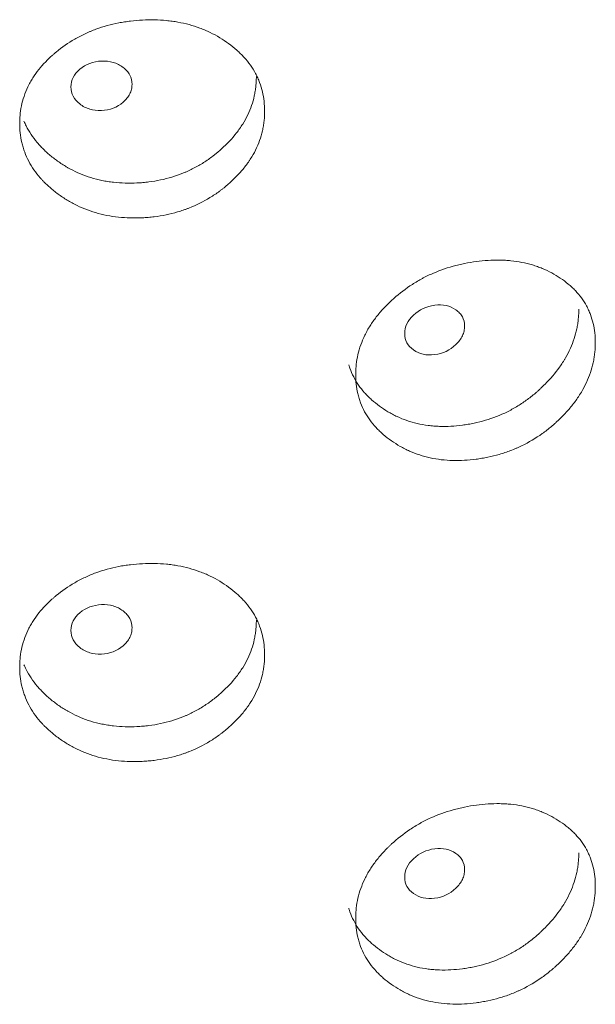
# Model space of a CAD drawing. Header units: millimetres. Extents: x 4 to 1188, y 1 to 840.
# Tile 147 of 197: x 993.13 to 995.85, y 217.24 to 221.89. Entities that reach past the tile are written whole.
import ezdxf

# ---------------------------------------------------------------- set-up
doc = ezdxf.new("R2010")
doc.units = ezdxf.units.MM
doc.layers.add('1', color=7, linetype='Continuous')

msp = doc.modelspace()

# ---------------------------------------------------------------- linework, layer by layer
at = {"layer": '1', "color": 154, "linetype": 'Continuous', "lineweight": 13}
for points, knots in [([(994.2825, 221.4577), (994.2825, 221.4558), (994.2825, 221.4539), (994.2825, 221.45), (994.2824, 221.4441), (994.2818, 221.4305), (994.2803, 221.411), (994.2781, 221.3953), (994.2761, 221.3836), (994.2754, 221.3797), (994.2738, 221.3719), (994.273, 221.368), (994.265, 221.3332), (994.2542, 221.3031), (994.2323, 221.259), (994.224, 221.2445), (994.2125, 221.2267), (994.2101, 221.2232), (994.2053, 221.2161), (994.1979, 221.2056), (994.1901, 221.1954), (994.1738, 221.1752), (994.1623, 221.1623), (994.144, 221.1435), (994.1377, 221.1373), (994.1249, 221.1251), (994.1183, 221.1192), (994.1048, 221.1074), (994.0979, 221.1016), (994.0874, 221.0931), (994.0838, 221.0903), (994.0766, 221.0848), (994.073, 221.0821), (994.0548, 221.0686), (994.0397, 221.0584), (993.993, 221.0298), (993.96, 221.0133), (993.9204, 220.9978), (993.916, 220.9961), (993.9071, 220.9929), (993.8937, 220.9882), (993.8803, 220.9839), (993.8532, 220.976), (993.835, 220.9715), (993.7982, 220.964), (993.7796, 220.961), (993.7515, 220.9575), (993.7421, 220.9565), (993.7279, 220.9553), (993.7232, 220.955), (993.7137, 220.9543), (993.709, 220.9541), (993.6664, 220.952), (993.6289, 220.9528), (993.5734, 220.9587), (993.555, 220.9614), (993.5184, 220.9686), (993.5006, 220.973), (993.4484, 220.9883), (993.4072, 221.0049), (993.3686, 221.0259), (993.3534, 221.0346), (993.3459, 221.0392), (993.3238, 221.0532), (993.3098, 221.0631), (993.2828, 221.0839), (993.2699, 221.0948), (993.2514, 221.1118), (993.2424, 221.1206), (993.2338, 221.1296), (993.2282, 221.1357), (993.2254, 221.1388), (993.2008, 221.1669), (993.1825, 221.1932), (993.1606, 221.235), (993.1526, 221.2529), (993.1461, 221.2714), (993.1436, 221.2788), (993.1424, 221.2826), (993.139, 221.2939), (993.137, 221.3014), (993.1282, 221.3392), (993.1243, 221.3775), (993.1254, 221.4162), (993.1263, 221.4317), (993.127, 221.4395), (993.1297, 221.4627), (993.1323, 221.478), (993.1431, 221.5235), (993.1539, 221.5531), (993.1707, 221.5857), (993.1727, 221.5893), (993.1766, 221.5965), (993.1828, 221.6071), (993.1894, 221.6175), (993.2032, 221.638), (993.2132, 221.6512), (993.2348, 221.6768), (993.2464, 221.6892), (993.2648, 221.7072), (993.2712, 221.7131), (993.2809, 221.7219), (993.2842, 221.7248), (993.2909, 221.7305), (993.2942, 221.7333), (993.3248, 221.7585), (993.3539, 221.779), (993.4009, 221.8061), (993.4171, 221.8146), (993.4382, 221.8245), (993.4424, 221.8264), (993.4509, 221.8302), (993.4552, 221.832), (993.468, 221.8373), (993.4767, 221.8407), (993.5202, 221.8567), (993.5561, 221.8665), (993.6023, 221.8754), (993.6163, 221.8779), (993.6303, 221.8799), (993.6398, 221.8812), (993.6445, 221.8818), (993.6681, 221.8846), (993.6869, 221.8861), (993.7433, 221.8889), (993.7808, 221.8884), (993.8228, 221.8844), (993.8274, 221.8839), (993.8367, 221.8828), (993.8505, 221.8811), (993.8823, 221.8761), (993.9263, 221.8662), (993.9686, 221.8527), (993.9972, 221.8413), (994.0092, 221.8359), (994.0172, 221.8323), (994.0212, 221.8304), (994.0565, 221.8133), (994.0854, 221.7957), (994.1257, 221.7663), (994.1386, 221.756), (994.154, 221.7424), (994.157, 221.7396), (994.163, 221.734), (994.1718, 221.7256), (994.1801, 221.7169), (994.2069, 221.6875), (994.2251, 221.6621), (994.2434, 221.628), (994.2469, 221.621), (994.2533, 221.6068), (994.2563, 221.5997), (994.2644, 221.5782), (994.2688, 221.5636), (994.2792, 221.5192), (994.2825, 221.4888), (994.2825, 221.4577)], [0, 0, 0, 0, 0.001953, 0.001953, 0.003906, 0.007812, 0.015625, 0.023437, 0.023437, 0.027344, 0.027344, 0.03125, 0.03125, 0.0625, 0.0625, 0.078125, 0.078125, 0.082031, 0.082031, 0.085937, 0.09375, 0.09375, 0.109375, 0.109375, 0.117187, 0.117187, 0.125, 0.125, 0.132812, 0.132812, 0.136719, 0.136719, 0.140625, 0.140625, 0.15625, 0.15625, 0.1875, 0.1875, 0.191406, 0.191406, 0.195312, 0.203125, 0.203125, 0.21875, 0.21875, 0.234375, 0.234375, 0.242187, 0.242187, 0.246094, 0.246094, 0.25, 0.25, 0.28125, 0.28125, 0.296875, 0.296875, 0.3125, 0.3125, 0.34375, 0.351562, 0.351562, 0.359375, 0.359375, 0.375, 0.375, 0.390625, 0.390625, 0.398437, 0.402344, 0.402344, 0.40625, 0.40625, 0.4375, 0.4375, 0.453125, 0.457031, 0.457031, 0.460937, 0.460937, 0.46875, 0.46875, 0.5, 0.507812, 0.507812, 0.515625, 0.515625, 0.53125, 0.53125, 0.5625, 0.5625, 0.566406, 0.566406, 0.570312, 0.578125, 0.578125, 0.59375, 0.59375, 0.609375, 0.609375, 0.617187, 0.617187, 0.621094, 0.621094, 0.625, 0.625, 0.65625, 0.65625, 0.671875, 0.671875, 0.675781, 0.675781, 0.679687, 0.679687, 0.6875, 0.6875, 0.71875, 0.71875, 0.726562, 0.730469, 0.730469, 0.734375, 0.734375, 0.75, 0.75, 0.78125, 0.78125, 0.785156, 0.785156, 0.789062, 0.796875, 0.8125, 0.828125, 0.835937, 0.839844, 0.839844, 0.84375, 0.84375, 0.875, 0.875, 0.890625, 0.890625, 0.894531, 0.894531, 0.898437, 0.90625, 0.90625, 0.9375, 0.9375, 0.945312, 0.945312, 0.953125, 0.953125, 0.96875, 0.96875, 1, 1, 1, 1]), ([(993.3671, 221.5717), (993.3671, 221.5557), (993.3705, 221.5409), (993.3845, 221.514), (993.3949, 221.502), (993.4234, 221.48), (993.439, 221.472), (993.4731, 221.4618), (993.4913, 221.4597), (993.5514, 221.4621), (993.5854, 221.475), (993.6278, 221.5112), (993.6383, 221.5243), (993.6489, 221.5454), (993.6515, 221.5527), (993.655, 221.5677), (993.6559, 221.5753), (993.6558, 221.5997), (993.6523, 221.6144), (993.6418, 221.6345), (993.6374, 221.6409), (993.6269, 221.6529), (993.6209, 221.6584), (993.5996, 221.6746), (993.584, 221.6825), (993.5499, 221.6925), (993.5317, 221.6945), (993.4715, 221.692), (993.4373, 221.6791), (993.3814, 221.6318), (993.3673, 221.6037), (993.3671, 221.5717)], [0, 0, 0, 0, 0.0625, 0.0625, 0.125, 0.125, 0.1875, 0.1875, 0.25, 0.25, 0.375, 0.375, 0.4375, 0.4375, 0.46875, 0.46875, 0.5, 0.5, 0.5625, 0.5625, 0.59375, 0.59375, 0.625, 0.625, 0.6875, 0.6875, 0.75, 0.75, 0.875, 0.875, 1, 1, 1, 1]), ([(994.2435, 221.6212), (994.2435, 221.6192), (994.2435, 221.6173), (994.2434, 221.6135), (994.2433, 221.6077), (994.2428, 221.5942), (994.2413, 221.575), (994.2393, 221.5595), (994.2374, 221.548), (994.2367, 221.5441), (994.2352, 221.5364), (994.2344, 221.5326), (994.2268, 221.4982), (994.2165, 221.4683), (994.1956, 221.4246), (994.1877, 221.4103), (994.1767, 221.3925), (994.1744, 221.389), (994.1697, 221.382), (994.1626, 221.3715), (994.1551, 221.3613), (994.1291, 221.3278), (994.1054, 221.3028), (994.0727, 221.2733), (994.066, 221.2675), (994.0557, 221.259), (994.0523, 221.2562), (994.0453, 221.2506), (994.0418, 221.2478), (994.024, 221.2343), (993.9946, 221.2138), (993.9554, 221.1912), (993.9265, 221.1772), (993.9138, 221.1716), (993.9053, 221.1679), (993.901, 221.1661), (993.8621, 221.1504), (993.8266, 221.1398), (993.7722, 221.1284), (993.7493, 221.1246), (993.726, 221.1219), (993.7167, 221.1209), (993.712, 221.1204), (993.698, 221.1192), (993.6886, 221.1186), (993.642, 221.1163), (993.6051, 221.1172), (993.5593, 221.1224), (993.5502, 221.1236), (993.5365, 221.1258), (993.532, 221.1266), (993.5229, 221.1282), (993.5004, 221.1326), (993.4786, 221.1382), (993.4276, 221.1539), (993.3913, 221.1691), (993.357, 221.188), (993.3495, 221.1923), (993.3457, 221.1945), (993.3346, 221.2012), (993.3273, 221.2058), (993.3059, 221.2199), (993.2923, 221.2299), (993.2662, 221.2508), (993.2537, 221.2618), (993.2358, 221.2789), (993.23, 221.2848), (993.2216, 221.2938), (993.2188, 221.2968), (993.2134, 221.3029), (993.2107, 221.306), (993.1872, 221.3339), (993.1697, 221.3602), (993.1521, 221.3951), (993.1487, 221.4024), (993.1455, 221.4099)], [0, 0, 0, 0, 0.004383, 0.004383, 0.008765, 0.01753, 0.035061, 0.052591, 0.052591, 0.061356, 0.061356, 0.070121, 0.070121, 0.140243, 0.140243, 0.175303, 0.175303, 0.184068, 0.184068, 0.192834, 0.210364, 0.210364, 0.280485, 0.280485, 0.298016, 0.298016, 0.306781, 0.306781, 0.315546, 0.315546, 0.350607, 0.385667, 0.403198, 0.411963, 0.411963, 0.420728, 0.420728, 0.490849, 0.490849, 0.52591, 0.534675, 0.534675, 0.54344, 0.54344, 0.56097, 0.56097, 0.631092, 0.631092, 0.648622, 0.648622, 0.657387, 0.657387, 0.666152, 0.701213, 0.701213, 0.771334, 0.7801, 0.7801, 0.788865, 0.788865, 0.806395, 0.806395, 0.841456, 0.841456, 0.876516, 0.876516, 0.894047, 0.894047, 0.902812, 0.902812, 0.911577, 0.911577, 0.981698, 0.981698, 1, 1, 1, 1]), ([(995.8451, 220.3642), (995.8451, 220.3622), (995.8451, 220.3603), (995.8451, 220.3564), (995.845, 220.3505), (995.8444, 220.3368), (995.8429, 220.3172), (995.8408, 220.3014), (995.8389, 220.2895), (995.8382, 220.2855), (995.8367, 220.2776), (995.8359, 220.2737), (995.8281, 220.2382), (995.8176, 220.2072), (995.7963, 220.1614), (995.7883, 220.1463), (995.7771, 220.1276), (995.7748, 220.1238), (995.7701, 220.1164), (995.7629, 220.1053), (995.7553, 220.0944), (995.7395, 220.073), (995.7283, 220.0591), (995.7105, 220.0388), (995.7044, 220.0322), (995.6919, 220.019), (995.6855, 220.0125), (995.6724, 219.9997), (995.6657, 219.9934), (995.6554, 219.984), (995.6519, 219.9809), (995.6449, 219.9748), (995.6414, 219.9718), (995.6236, 219.9569), (995.609, 219.9455), (995.5635, 219.9132), (995.5313, 219.894), (995.4927, 219.8753), (995.4883, 219.8733), (995.4797, 219.8693), (995.4667, 219.8636), (995.4535, 219.8582), (995.4271, 219.8482), (995.4093, 219.8422), (995.3734, 219.8318), (995.3552, 219.8273), (995.3278, 219.8216), (995.3185, 219.8198), (995.3047, 219.8175), (995.3, 219.8167), (995.2908, 219.8153), (995.2861, 219.8147), (995.2445, 219.8092), (995.2078, 219.807), (995.1534, 219.8085), (995.1354, 219.8097), (995.0995, 219.814), (995.082, 219.8169), (995.0309, 219.8281), (994.9904, 219.8413), (994.9525, 219.8593), (994.9376, 219.8668), (994.9302, 219.8707), (994.9085, 219.883), (994.8947, 219.8918), (994.8682, 219.9104), (994.8555, 219.9202), (994.8373, 219.9358), (994.8285, 219.9439), (994.82, 219.9522), (994.8144, 219.9579), (994.8117, 219.9607), (994.7875, 219.9868), (994.7695, 220.0117), (994.7479, 220.0517), (994.74, 220.069), (994.7336, 220.0869), (994.7311, 220.0942), (994.73, 220.0978), (994.7266, 220.1088), (994.7247, 220.1162), (994.716, 220.1533), (994.7121, 220.1913), (994.7133, 220.2301), (994.7142, 220.2457), (994.7148, 220.2535), (994.7174, 220.2769), (994.72, 220.2925), (994.7306, 220.3388), (994.7413, 220.3693), (994.7579, 220.4032), (994.7598, 220.407), (994.7637, 220.4145), (994.7697, 220.4256), (994.7762, 220.4365), (994.7898, 220.4581), (994.7997, 220.4721), (994.821, 220.4994), (994.8323, 220.5128), (994.8505, 220.5323), (994.8567, 220.5387), (994.8663, 220.5482), (994.8696, 220.5514), (994.8761, 220.5577), (994.8794, 220.5608), (994.9095, 220.5884), (994.9381, 220.6112), (994.9842, 220.6421), (995.0002, 220.6519), (995.0208, 220.6635), (995.025, 220.6657), (995.0333, 220.6702), (995.0375, 220.6723), (995.0501, 220.6787), (995.0586, 220.6828), (995.1013, 220.7022), (995.1365, 220.7149), (995.1817, 220.7275), (995.1954, 220.7311), (995.2092, 220.7343), (995.2184, 220.7363), (995.2231, 220.7373), (995.2462, 220.7419), (995.2646, 220.745), (995.3198, 220.7523), (995.3564, 220.7547), (995.3974, 220.7541), (995.4019, 220.754), (995.411, 220.7537), (995.4245, 220.753), (995.4555, 220.7506), (995.4985, 220.7442), (995.5396, 220.7341), (995.5675, 220.7249), (995.5793, 220.7206), (995.5871, 220.7176), (995.5909, 220.716), (995.6254, 220.7018), (995.6535, 220.6865), (995.6927, 220.6602), (995.7052, 220.6509), (995.7202, 220.6385), (995.7231, 220.636), (995.7289, 220.6309), (995.7375, 220.6232), (995.7456, 220.6152), (995.7717, 220.5879), (995.7894, 220.564), (995.8072, 220.5313), (995.8105, 220.5246), (995.8167, 220.5109), (995.8196, 220.504), (995.8275, 220.4831), (995.8318, 220.4689), (995.8419, 220.4254), (995.8451, 220.3953), (995.8451, 220.3642)], [0, 0, 0, 0, 0.001953, 0.001953, 0.003906, 0.007812, 0.015625, 0.023437, 0.023437, 0.027344, 0.027344, 0.03125, 0.03125, 0.0625, 0.0625, 0.078125, 0.078125, 0.082031, 0.082031, 0.085937, 0.09375, 0.09375, 0.109375, 0.109375, 0.117187, 0.117187, 0.125, 0.125, 0.132812, 0.132812, 0.136719, 0.136719, 0.140625, 0.140625, 0.15625, 0.15625, 0.1875, 0.1875, 0.191406, 0.191406, 0.195312, 0.203125, 0.203125, 0.21875, 0.21875, 0.234375, 0.234375, 0.242187, 0.242187, 0.246094, 0.246094, 0.25, 0.25, 0.28125, 0.28125, 0.296875, 0.296875, 0.3125, 0.3125, 0.34375, 0.351563, 0.351563, 0.359375, 0.359375, 0.375, 0.375, 0.390625, 0.390625, 0.398438, 0.402344, 0.402344, 0.40625, 0.40625, 0.4375, 0.4375, 0.453125, 0.457031, 0.457031, 0.460938, 0.460938, 0.46875, 0.46875, 0.5, 0.507813, 0.507813, 0.515625, 0.515625, 0.53125, 0.53125, 0.5625, 0.5625, 0.566406, 0.566406, 0.570313, 0.578125, 0.578125, 0.59375, 0.59375, 0.609375, 0.609375, 0.617188, 0.617188, 0.621094, 0.621094, 0.625, 0.625, 0.65625, 0.65625, 0.671875, 0.671875, 0.675781, 0.675781, 0.679688, 0.679688, 0.6875, 0.6875, 0.71875, 0.71875, 0.726563, 0.730469, 0.730469, 0.734375, 0.734375, 0.75, 0.75, 0.78125, 0.78125, 0.785156, 0.785156, 0.789063, 0.796875, 0.8125, 0.828125, 0.835938, 0.839844, 0.839844, 0.84375, 0.84375, 0.875, 0.875, 0.890625, 0.890625, 0.894531, 0.894531, 0.898438, 0.90625, 0.90625, 0.9375, 0.9375, 0.945313, 0.945313, 0.953125, 0.953125, 0.96875, 0.96875, 1, 1, 1, 1]), ([(995.767, 220.5228), (995.767, 220.5209), (995.767, 220.519), (995.767, 220.5152), (995.7669, 220.5094), (995.7664, 220.4959), (995.7649, 220.4765), (995.7629, 220.4609), (995.7611, 220.4492), (995.7604, 220.4452), (995.759, 220.4374), (995.7582, 220.4335), (995.7508, 220.3985), (995.7408, 220.3678), (995.7205, 220.3225), (995.7128, 220.3075), (995.7021, 220.2889), (995.6999, 220.2852), (995.6954, 220.2778), (995.6885, 220.2668), (995.6811, 220.256), (995.6558, 220.2204), (995.6328, 220.1934), (995.601, 220.1614), (995.5945, 220.1551), (995.5845, 220.1457), (995.5811, 220.1426), (995.5743, 220.1365), (995.5709, 220.1335), (995.5536, 220.1185), (995.525, 220.0956), (995.4868, 220.07), (995.4586, 220.0536), (995.4462, 220.0469), (995.4379, 220.0426), (995.4337, 220.0404), (995.3958, 220.0217), (995.3612, 220.0082), (995.308, 219.9925), (995.2856, 219.9868), (995.2628, 219.9823), (995.2537, 219.9805), (995.2492, 219.9797), (995.2354, 219.9774), (995.2263, 219.976), (995.1807, 219.97), (995.1445, 219.968), (995.0997, 219.9694), (995.0907, 219.9699), (995.0773, 219.971), (995.0729, 219.9714), (995.064, 219.9724), (995.042, 219.9749), (995.0206, 219.9788), (994.9705, 219.9904), (994.9349, 220.0027), (994.9012, 220.0189), (994.8938, 220.0225), (994.8901, 220.0244), (994.8792, 220.0302), (994.872, 220.0342), (994.851, 220.0467), (994.8377, 220.0556), (994.8119, 220.0744), (994.7996, 220.0843), (994.7821, 220.1001), (994.7764, 220.1055), (994.7681, 220.1138), (994.7654, 220.1166), (994.76, 220.1223), (994.7574, 220.1251), (994.7342, 220.1512), (994.717, 220.176), (994.6964, 220.2159), (994.6889, 220.233), (994.6827, 220.2509), (994.6809, 220.2564), (994.6803, 220.2583), (994.6797, 220.2603)], [0, 0, 0, 0, 0.004254, 0.004254, 0.008508, 0.017016, 0.034032, 0.051048, 0.051048, 0.059556, 0.059556, 0.068064, 0.068064, 0.136129, 0.136129, 0.170161, 0.170161, 0.178669, 0.178669, 0.187177, 0.204193, 0.204193, 0.272257, 0.272257, 0.289273, 0.289273, 0.297781, 0.297781, 0.306289, 0.306289, 0.340321, 0.374353, 0.391369, 0.399877, 0.399877, 0.408386, 0.408386, 0.47645, 0.47645, 0.510482, 0.51899, 0.51899, 0.527498, 0.527498, 0.544514, 0.544514, 0.612578, 0.612578, 0.629594, 0.629594, 0.638102, 0.638102, 0.64661, 0.680643, 0.680643, 0.748707, 0.757215, 0.757215, 0.765723, 0.765723, 0.782739, 0.782739, 0.816771, 0.816771, 0.850803, 0.850803, 0.867819, 0.867819, 0.876327, 0.876327, 0.884835, 0.884835, 0.9529, 0.9529, 0.986932, 0.99544, 0.99544, 1, 1, 1, 1]), ([(994.9444, 220.4072), (994.9443, 220.3912), (994.9477, 220.3767), (994.9615, 220.351), (994.9717, 220.3398), (994.9996, 220.3202), (995.015, 220.3134), (995.0484, 220.306), (995.0662, 220.3054), (995.1251, 220.3128), (995.1583, 220.3284), (995.1998, 220.3681), (995.2101, 220.382), (995.2204, 220.404), (995.223, 220.4114), (995.2264, 220.4268), (995.2273, 220.4345), (995.2272, 220.4588), (995.2238, 220.4733), (995.2135, 220.4925), (995.2092, 220.4985), (995.199, 220.5096), (995.1931, 220.5147), (995.1722, 220.5292), (995.1569, 220.5358), (995.1236, 220.5429), (995.1057, 220.5435), (995.0468, 220.5361), (995.0132, 220.5204), (994.9584, 220.4685), (994.9446, 220.4393), (994.9444, 220.4072)], [0, 0, 0, 0, 0.0625, 0.0625, 0.125, 0.125, 0.1875, 0.1875, 0.25, 0.25, 0.375, 0.375, 0.4375, 0.4375, 0.46875, 0.46875, 0.5, 0.5, 0.5625, 0.5625, 0.59375, 0.59375, 0.625, 0.625, 0.6875, 0.6875, 0.75, 0.75, 0.875, 0.875, 1, 1, 1, 1]), ([(994.2825, 218.8916), (994.2825, 218.8897), (994.2825, 218.8877), (994.2825, 218.8838), (994.2824, 218.878), (994.2818, 218.8643), (994.2803, 218.8448), (994.2781, 218.8292), (994.2761, 218.8175), (994.2754, 218.8136), (994.2738, 218.8058), (994.273, 218.8019), (994.265, 218.7671), (994.2542, 218.7369), (994.2323, 218.6929), (994.224, 218.6784), (994.2125, 218.6606), (994.2101, 218.657), (994.2053, 218.65), (994.1979, 218.6395), (994.1901, 218.6292), (994.1738, 218.6091), (994.1623, 218.5961), (994.144, 218.5773), (994.1377, 218.5711), (994.1249, 218.559), (994.1183, 218.553), (994.1048, 218.5413), (994.0979, 218.5355), (994.0874, 218.527), (994.0838, 218.5242), (994.0766, 218.5187), (994.073, 218.5159), (994.0548, 218.5025), (994.0397, 218.4923), (993.993, 218.4637), (993.96, 218.4471), (993.9204, 218.4316), (993.916, 218.43), (993.9071, 218.4267), (993.8937, 218.422), (993.8803, 218.4178), (993.8532, 218.4099), (993.835, 218.4054), (993.7982, 218.3979), (993.7796, 218.3949), (993.7515, 218.3914), (993.7421, 218.3904), (993.7279, 218.3892), (993.7232, 218.3888), (993.7137, 218.3882), (993.709, 218.3879), (993.6664, 218.3858), (993.6289, 218.3866), (993.5734, 218.3925), (993.555, 218.3953), (993.5184, 218.4025), (993.5006, 218.4068), (993.4484, 218.4222), (993.4072, 218.4387), (993.3686, 218.4597), (993.3534, 218.4685), (993.3459, 218.473), (993.3238, 218.4871), (993.3098, 218.497), (993.2828, 218.5178), (993.2699, 218.5286), (993.2514, 218.5457), (993.2424, 218.5545), (993.2338, 218.5635), (993.2282, 218.5696), (993.2254, 218.5727), (993.2008, 218.6007), (993.1825, 218.6271), (993.1606, 218.6689), (993.1526, 218.6868), (993.1461, 218.7053), (993.1436, 218.7127), (993.1424, 218.7165), (993.139, 218.7277), (993.137, 218.7353), (993.1282, 218.7731), (993.1243, 218.8114), (993.1254, 218.8501), (993.1263, 218.8656), (993.127, 218.8734), (993.1297, 218.8966), (993.1323, 218.9119), (993.1431, 218.9573), (993.1539, 218.987), (993.1707, 219.0196), (993.1727, 219.0232), (993.1766, 219.0303), (993.1828, 219.041), (993.1894, 219.0514), (993.2032, 219.0718), (993.2132, 219.085), (993.2348, 219.1106), (993.2464, 219.123), (993.2648, 219.1411), (993.2712, 219.147), (993.2809, 219.1557), (993.2842, 219.1586), (993.2909, 219.1644), (993.2942, 219.1672), (993.3248, 219.1924), (993.3539, 219.2128), (993.4009, 219.24), (993.4171, 219.2485), (993.4382, 219.2584), (993.4424, 219.2603), (993.4509, 219.264), (993.4552, 219.2659), (993.468, 219.2712), (993.4767, 219.2746), (993.5202, 219.2906), (993.5561, 219.3004), (993.6023, 219.3093), (993.6163, 219.3117), (993.6303, 219.3138), (993.6398, 219.3151), (993.6445, 219.3156), (993.6681, 219.3184), (993.6869, 219.32), (993.7433, 219.3228), (993.7808, 219.3222), (993.8228, 219.3183), (993.8274, 219.3178), (993.8367, 219.3167), (993.8505, 219.315), (993.8823, 219.31), (993.9263, 219.3001), (993.9686, 219.2865), (993.9972, 219.2751), (994.0092, 219.2698), (994.0172, 219.2662), (994.0212, 219.2643), (994.0565, 219.2472), (994.0854, 219.2296), (994.1257, 219.2002), (994.1386, 219.1899), (994.154, 219.1762), (994.157, 219.1735), (994.163, 219.1679), (994.1718, 219.1595), (994.1801, 219.1508), (994.2069, 219.1213), (994.2251, 219.096), (994.2434, 219.0618), (994.2469, 219.0549), (994.2533, 219.0407), (994.2563, 219.0336), (994.2644, 219.012), (994.2688, 218.9974), (994.2792, 218.9531), (994.2825, 218.9227), (994.2825, 218.8916)], [0, 0, 0, 0, 0.001953, 0.001953, 0.003906, 0.007812, 0.015625, 0.023437, 0.023437, 0.027344, 0.027344, 0.03125, 0.03125, 0.0625, 0.0625, 0.078125, 0.078125, 0.082031, 0.082031, 0.085937, 0.09375, 0.09375, 0.109375, 0.109375, 0.117187, 0.117187, 0.125, 0.125, 0.132812, 0.132812, 0.136719, 0.136719, 0.140625, 0.140625, 0.15625, 0.15625, 0.1875, 0.1875, 0.191406, 0.191406, 0.195312, 0.203125, 0.203125, 0.21875, 0.21875, 0.234375, 0.234375, 0.242187, 0.242187, 0.246094, 0.246094, 0.25, 0.25, 0.28125, 0.28125, 0.296875, 0.296875, 0.3125, 0.3125, 0.34375, 0.351562, 0.351562, 0.359375, 0.359375, 0.375, 0.375, 0.390625, 0.390625, 0.398438, 0.402344, 0.402344, 0.40625, 0.40625, 0.4375, 0.4375, 0.453125, 0.457031, 0.457031, 0.460938, 0.460938, 0.46875, 0.46875, 0.5, 0.507813, 0.507813, 0.515625, 0.515625, 0.53125, 0.53125, 0.5625, 0.5625, 0.566406, 0.566406, 0.570313, 0.578125, 0.578125, 0.59375, 0.59375, 0.609375, 0.609375, 0.617188, 0.617188, 0.621094, 0.621094, 0.625, 0.625, 0.65625, 0.65625, 0.671875, 0.671875, 0.675781, 0.675781, 0.679688, 0.679688, 0.6875, 0.6875, 0.71875, 0.71875, 0.726563, 0.730469, 0.730469, 0.734375, 0.734375, 0.75, 0.75, 0.78125, 0.78125, 0.785156, 0.785156, 0.789063, 0.796875, 0.8125, 0.828125, 0.835938, 0.839844, 0.839844, 0.84375, 0.84375, 0.875, 0.875, 0.890625, 0.890625, 0.894531, 0.894531, 0.898438, 0.90625, 0.90625, 0.9375, 0.9375, 0.945313, 0.945313, 0.953125, 0.953125, 0.96875, 0.96875, 1, 1, 1, 1]), ([(993.3671, 219.0056), (993.3671, 218.9895), (993.3705, 218.9748), (993.3845, 218.9479), (993.3949, 218.9359), (993.4234, 218.9139), (993.439, 218.9059), (993.4731, 218.8957), (993.4913, 218.8935), (993.5514, 218.896), (993.5854, 218.9088), (993.6278, 218.9451), (993.6383, 218.9582), (993.6489, 218.9793), (993.6515, 218.9865), (993.655, 219.0016), (993.6559, 219.0092), (993.6558, 219.0335), (993.6523, 219.0483), (993.6418, 219.0684), (993.6374, 219.0747), (993.6269, 219.0867), (993.6209, 219.0923), (993.5996, 219.1085), (993.584, 219.1164), (993.5499, 219.1263), (993.5317, 219.1284), (993.4715, 219.1258), (993.4373, 219.113), (993.3814, 219.0657), (993.3673, 219.0376), (993.3671, 219.0056)], [0, 0, 0, 0, 0.0625, 0.0625, 0.125, 0.125, 0.1875, 0.1875, 0.25, 0.25, 0.375, 0.375, 0.4375, 0.4375, 0.46875, 0.46875, 0.5, 0.5, 0.5625, 0.5625, 0.59375, 0.59375, 0.625, 0.625, 0.6875, 0.6875, 0.75, 0.75, 0.875, 0.875, 1, 1, 1, 1]), ([(994.2435, 219.055), (994.2435, 219.0531), (994.2435, 219.0512), (994.2434, 219.0473), (994.2433, 219.0416), (994.2428, 219.0281), (994.2413, 219.0088), (994.2393, 218.9934), (994.2374, 218.9818), (994.2367, 218.978), (994.2352, 218.9703), (994.2344, 218.9664), (994.2268, 218.932), (994.2165, 218.9022), (994.1956, 218.8585), (994.1877, 218.8441), (994.1767, 218.8264), (994.1744, 218.8229), (994.1697, 218.8158), (994.1626, 218.8054), (994.1551, 218.7952), (994.1291, 218.7617), (994.1054, 218.7366), (994.0727, 218.7072), (994.066, 218.7014), (994.0557, 218.6928), (994.0523, 218.69), (994.0453, 218.6845), (994.0418, 218.6817), (994.024, 218.6682), (993.9946, 218.6477), (993.9554, 218.6251), (993.9265, 218.6111), (993.9138, 218.6054), (993.9053, 218.6017), (993.901, 218.6), (993.8621, 218.5843), (993.8266, 218.5737), (993.7722, 218.5623), (993.7493, 218.5584), (993.726, 218.5558), (993.7167, 218.5548), (993.712, 218.5543), (993.698, 218.5531), (993.6886, 218.5525), (993.642, 218.5502), (993.6051, 218.5511), (993.5593, 218.5563), (993.5502, 218.5575), (993.5365, 218.5597), (993.532, 218.5604), (993.5229, 218.5621), (993.5004, 218.5665), (993.4786, 218.5721), (993.4276, 218.5878), (993.3913, 218.603), (993.357, 218.6219), (993.3495, 218.6262), (993.3457, 218.6284), (993.3346, 218.635), (993.3273, 218.6396), (993.3059, 218.6538), (993.2923, 218.6638), (993.2662, 218.6847), (993.2537, 218.6956), (993.2358, 218.7128), (993.23, 218.7187), (993.2216, 218.7276), (993.2188, 218.7307), (993.2134, 218.7368), (993.2107, 218.7399), (993.1872, 218.7678), (993.1697, 218.7941), (993.1521, 218.829), (993.1487, 218.8363), (993.1455, 218.8437)], [0, 0, 0, 0, 0.004383, 0.004383, 0.008765, 0.01753, 0.035061, 0.052591, 0.052591, 0.061356, 0.061356, 0.070121, 0.070121, 0.140243, 0.140243, 0.175303, 0.175303, 0.184068, 0.184068, 0.192834, 0.210364, 0.210364, 0.280485, 0.280485, 0.298016, 0.298016, 0.306781, 0.306781, 0.315546, 0.315546, 0.350607, 0.385667, 0.403198, 0.411963, 0.411963, 0.420728, 0.420728, 0.490849, 0.490849, 0.52591, 0.534675, 0.534675, 0.54344, 0.54344, 0.56097, 0.56097, 0.631092, 0.631092, 0.648622, 0.648622, 0.657387, 0.657387, 0.666152, 0.701213, 0.701213, 0.771334, 0.7801, 0.7801, 0.788865, 0.788865, 0.806395, 0.806395, 0.841456, 0.841456, 0.876516, 0.876516, 0.894047, 0.894047, 0.902812, 0.902812, 0.911577, 0.911577, 0.981698, 0.981698, 1, 1, 1, 1]), ([(995.8451, 217.798), (995.8451, 217.7961), (995.8451, 217.7941), (995.8451, 217.7902), (995.845, 217.7844), (995.8444, 217.7707), (995.8429, 217.7511), (995.8408, 217.7353), (995.8389, 217.7234), (995.8382, 217.7194), (995.8367, 217.7115), (995.8359, 217.7076), (995.8281, 217.6721), (995.8176, 217.6411), (995.7963, 217.5953), (995.7883, 217.5802), (995.7771, 217.5614), (995.7748, 217.5577), (995.7701, 217.5502), (995.7629, 217.5392), (995.7553, 217.5283), (995.7395, 217.5069), (995.7283, 217.493), (995.7105, 217.4727), (995.7044, 217.466), (995.6919, 217.4529), (995.6855, 217.4464), (995.6724, 217.4335), (995.6657, 217.4272), (995.6554, 217.4179), (995.6519, 217.4148), (995.6449, 217.4087), (995.6414, 217.4057), (995.6236, 217.3907), (995.609, 217.3794), (995.5635, 217.347), (995.5313, 217.3278), (995.4927, 217.3092), (995.4883, 217.3072), (995.4797, 217.3032), (995.4667, 217.2974), (995.4535, 217.2921), (995.4271, 217.282), (995.4093, 217.2761), (995.3734, 217.2656), (995.3552, 217.2611), (995.3278, 217.2554), (995.3185, 217.2537), (995.3047, 217.2514), (995.3, 217.2506), (995.2908, 217.2492), (995.2861, 217.2486), (995.2445, 217.2431), (995.2078, 217.2409), (995.1534, 217.2423), (995.1354, 217.2436), (995.0995, 217.2478), (995.082, 217.2508), (995.0309, 217.262), (994.9904, 217.2752), (994.9525, 217.2931), (994.9376, 217.3007), (994.9302, 217.3046), (994.9085, 217.3169), (994.8947, 217.3257), (994.8682, 217.3443), (994.8555, 217.3541), (994.8373, 217.3697), (994.8285, 217.3777), (994.82, 217.3861), (994.8144, 217.3917), (994.8117, 217.3946), (994.7875, 217.4207), (994.7695, 217.4456), (994.7479, 217.4856), (994.74, 217.5029), (994.7336, 217.5208), (994.7311, 217.5281), (994.73, 217.5317), (994.7266, 217.5427), (994.7247, 217.5501), (994.716, 217.5872), (994.7121, 217.6252), (994.7133, 217.664), (994.7142, 217.6796), (994.7148, 217.6874), (994.7174, 217.7108), (994.72, 217.7263), (994.7306, 217.7726), (994.7413, 217.8032), (994.7579, 217.8371), (994.7598, 217.8409), (994.7637, 217.8483), (994.7697, 217.8595), (994.7762, 217.8704), (994.7898, 217.892), (994.7997, 217.906), (994.821, 217.9333), (994.8323, 217.9466), (994.8505, 217.9662), (994.8567, 217.9726), (994.8663, 217.9821), (994.8696, 217.9853), (994.8761, 217.9915), (994.8794, 217.9946), (994.9095, 218.0223), (994.9381, 218.045), (994.9842, 218.076), (995.0002, 218.0858), (995.0208, 218.0973), (995.025, 218.0996), (995.0333, 218.104), (995.0375, 218.1062), (995.0501, 218.1126), (995.0586, 218.1166), (995.1013, 218.1361), (995.1365, 218.1488), (995.1817, 218.1614), (995.1954, 218.1649), (995.2092, 218.1681), (995.2184, 218.1702), (995.2231, 218.1711), (995.2462, 218.1758), (995.2646, 218.1788), (995.3198, 218.1862), (995.3564, 218.1886), (995.3974, 218.188), (995.4019, 218.1879), (995.411, 218.1875), (995.4245, 218.1869), (995.4555, 218.1845), (995.4985, 218.1781), (995.5396, 218.1679), (995.5675, 218.1588), (995.5793, 218.1544), (995.5871, 218.1514), (995.5909, 218.1499), (995.6254, 218.1356), (995.6535, 218.1203), (995.6927, 218.0941), (995.7052, 218.0848), (995.7202, 218.0724), (995.7231, 218.0699), (995.7289, 218.0648), (995.7375, 218.0571), (995.7456, 218.0491), (995.7717, 218.0217), (995.7894, 217.9978), (995.8072, 217.9651), (995.8105, 217.9584), (995.8167, 217.9448), (995.8196, 217.9379), (995.8275, 217.917), (995.8318, 217.9028), (995.8419, 217.8592), (995.8451, 217.8291), (995.8451, 217.798)], [0, 0, 0, 0, 0.001953, 0.001953, 0.003906, 0.007813, 0.015625, 0.023438, 0.023438, 0.027344, 0.027344, 0.03125, 0.03125, 0.0625, 0.0625, 0.078125, 0.078125, 0.082031, 0.082031, 0.085938, 0.09375, 0.09375, 0.109375, 0.109375, 0.117188, 0.117188, 0.125, 0.125, 0.132813, 0.132813, 0.136719, 0.136719, 0.140625, 0.140625, 0.15625, 0.15625, 0.1875, 0.1875, 0.191406, 0.191406, 0.195313, 0.203125, 0.203125, 0.21875, 0.21875, 0.234375, 0.234375, 0.242188, 0.242188, 0.246094, 0.246094, 0.25, 0.25, 0.28125, 0.28125, 0.296875, 0.296875, 0.3125, 0.3125, 0.34375, 0.351563, 0.351563, 0.359375, 0.359375, 0.375, 0.375, 0.390625, 0.390625, 0.398438, 0.402344, 0.402344, 0.40625, 0.40625, 0.4375, 0.4375, 0.453125, 0.457031, 0.457031, 0.460937, 0.460937, 0.46875, 0.46875, 0.5, 0.507812, 0.507812, 0.515625, 0.515625, 0.53125, 0.53125, 0.5625, 0.5625, 0.566406, 0.566406, 0.570313, 0.578125, 0.578125, 0.59375, 0.59375, 0.609375, 0.609375, 0.617187, 0.617187, 0.621094, 0.621094, 0.625, 0.625, 0.65625, 0.65625, 0.671875, 0.671875, 0.675781, 0.675781, 0.679687, 0.679687, 0.6875, 0.6875, 0.71875, 0.71875, 0.726562, 0.730469, 0.730469, 0.734375, 0.734375, 0.75, 0.75, 0.78125, 0.78125, 0.785156, 0.785156, 0.789062, 0.796875, 0.8125, 0.828125, 0.835937, 0.839844, 0.839844, 0.84375, 0.84375, 0.875, 0.875, 0.890625, 0.890625, 0.894531, 0.894531, 0.898437, 0.90625, 0.90625, 0.9375, 0.9375, 0.945312, 0.945312, 0.953125, 0.953125, 0.96875, 0.96875, 1, 1, 1, 1]), ([(995.767, 217.9567), (995.767, 217.9548), (995.767, 217.9529), (995.767, 217.949), (995.7669, 217.9432), (995.7664, 217.9297), (995.7649, 217.9103), (995.7629, 217.8948), (995.7611, 217.883), (995.7604, 217.8791), (995.759, 217.8713), (995.7582, 217.8674), (995.7508, 217.8324), (995.7408, 217.8017), (995.7205, 217.7564), (995.7128, 217.7414), (995.7021, 217.7228), (995.6999, 217.7191), (995.6954, 217.7117), (995.6885, 217.7006), (995.6811, 217.6898), (995.6558, 217.6543), (995.6328, 217.6273), (995.601, 217.5953), (995.5945, 217.5889), (995.5845, 217.5796), (995.5811, 217.5765), (995.5743, 217.5703), (995.5709, 217.5673), (995.5536, 217.5524), (995.525, 217.5295), (995.4868, 217.5038), (995.4586, 217.4875), (995.4462, 217.4808), (995.4379, 217.4765), (995.4337, 217.4743), (995.3958, 217.4555), (995.3612, 217.4421), (995.308, 217.4263), (995.2856, 217.4207), (995.2628, 217.4161), (995.2537, 217.4144), (995.2492, 217.4136), (995.2354, 217.4112), (995.2263, 217.4099), (995.1807, 217.4039), (995.1445, 217.4018), (995.0997, 217.4033), (995.0907, 217.4038), (995.0773, 217.4049), (995.0729, 217.4053), (995.064, 217.4062), (995.042, 217.4088), (995.0206, 217.4126), (994.9705, 217.4243), (994.9349, 217.4366), (994.9012, 217.4527), (994.8938, 217.4564), (994.8901, 217.4583), (994.8792, 217.4641), (994.872, 217.4681), (994.851, 217.4806), (994.8377, 217.4895), (994.8119, 217.5083), (994.7996, 217.5182), (994.7821, 217.5339), (994.7764, 217.5393), (994.7681, 217.5476), (994.7654, 217.5504), (994.76, 217.5561), (994.7574, 217.559), (994.7342, 217.585), (994.717, 217.6099), (994.6964, 217.6498), (994.6889, 217.6669), (994.6827, 217.6847), (994.6809, 217.6902), (994.6803, 217.6922), (994.6797, 217.6941)], [0, 0, 0, 0, 0.004254, 0.004254, 0.008508, 0.017016, 0.034032, 0.051048, 0.051048, 0.059556, 0.059556, 0.068064, 0.068064, 0.136129, 0.136129, 0.170161, 0.170161, 0.178669, 0.178669, 0.187177, 0.204193, 0.204193, 0.272257, 0.272257, 0.289273, 0.289273, 0.297781, 0.297781, 0.306289, 0.306289, 0.340321, 0.374353, 0.391369, 0.399877, 0.399877, 0.408386, 0.408386, 0.47645, 0.47645, 0.510482, 0.51899, 0.51899, 0.527498, 0.527498, 0.544514, 0.544514, 0.612578, 0.612578, 0.629594, 0.629594, 0.638102, 0.638102, 0.64661, 0.680643, 0.680643, 0.748707, 0.757215, 0.757215, 0.765723, 0.765723, 0.782739, 0.782739, 0.816771, 0.816771, 0.850803, 0.850803, 0.867819, 0.867819, 0.876327, 0.876327, 0.884835, 0.884835, 0.9529, 0.9529, 0.986932, 0.99544, 0.99544, 1, 1, 1, 1]), ([(994.9444, 217.8411), (994.9443, 217.8251), (994.9477, 217.8106), (994.9615, 217.7849), (994.9717, 217.7737), (994.9996, 217.754), (995.015, 217.7473), (995.0484, 217.7399), (995.0662, 217.7392), (995.1251, 217.7466), (995.1583, 217.7622), (995.1998, 217.8019), (995.2101, 217.8159), (995.2204, 217.8378), (995.223, 217.8453), (995.2264, 217.8606), (995.2273, 217.8684), (995.2272, 217.8927), (995.2238, 217.9072), (995.2135, 217.9264), (995.2092, 217.9324), (995.199, 217.9435), (995.1931, 217.9486), (995.1722, 217.963), (995.1569, 217.9696), (995.1236, 217.9768), (995.1057, 217.9774), (995.0468, 217.9699), (995.0132, 217.9543), (994.9584, 217.9024), (994.9446, 217.8732), (994.9444, 217.8411)], [0, 0, 0, 0, 0.0625, 0.0625, 0.125, 0.125, 0.1875, 0.1875, 0.25, 0.25, 0.375, 0.375, 0.4375, 0.4375, 0.46875, 0.46875, 0.5, 0.5, 0.5625, 0.5625, 0.59375, 0.59375, 0.625, 0.625, 0.6875, 0.6875, 0.75, 0.75, 0.875, 0.875, 1, 1, 1, 1])]:
    msp.add_open_spline(points, degree=3, knots=knots, dxfattribs=at)

doc.saveas('drawing.dxf')
